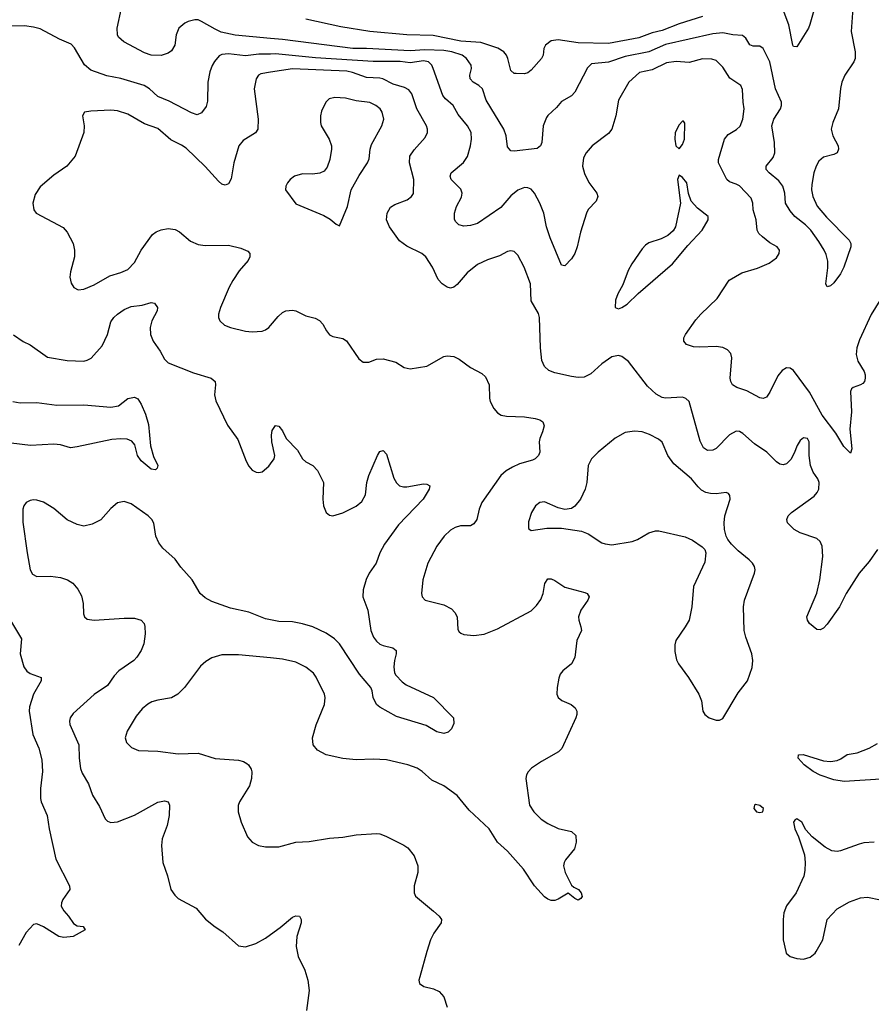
# Model space of a CAD drawing. Header units: inches. Extents: x 1308439 to 1441336, y 959892 to 1036309.
# Tile 85 of 167: x 1358508 to 1363574, y 1019686 to 1025541. Entities that reach past the tile are written whole.
import ezdxf

# ---------------------------------------------------------------- set-up
doc = ezdxf.new("R2010")
doc.units = ezdxf.units.IN
doc.header["$MEASUREMENT"] = 0
for name, color, linetype in [('B3052', 7, 'Continuous'), ('B3061', 7, 'Continuous'), ('B3062', 7, 'Continuous')]:
    doc.layers.add(name, color=color, linetype=linetype)

msp = doc.modelspace()

# ---------------------------------------------------------------- linework, layer by layer
at = {"layer": 'B3052', "color": 6}
for points, elevation in [([(1360000, 1025429.6), (1359790, 1025449.2), (1359707.1, 1025467.1), (1359670, 1025483.6), (1359590, 1025530.9), (1359570, 1025539.3), (1359550, 1025540.8), (1359510, 1025530.7), (1359490, 1025520.5), (1359454.8, 1025490), (1359438.5, 1025450), (1359430, 1025389.8), (1359410, 1025355.5), (1359390, 1025342.4), (1359350, 1025328.4), (1359290, 1025329.6), (1359250, 1025344.2), (1359127.3, 1025410), (1359096.3, 1025436.3), (1359089.9, 1025450), (1359086.6, 1025490), (1359114, 1025610)], 2500), ([(1360000, 1025336.8), (1359930, 1025336.6), (1359850, 1025326.3), (1359750, 1025337), (1359710, 1025333.8), (1359694.5, 1025325.5), (1359667.1, 1025292.9), (1359652, 1025268), (1359638.4, 1025230), (1359627.7, 1025170), (1359624, 1025056), (1359616.2, 1025023.8), (1359590, 1024986.7), (1359564.2, 1024975.8), (1359530, 1024986.2), (1359396.9, 1025056.9), (1359330, 1025084.5), (1359280.5, 1025130), (1359247.5, 1025150), (1359110, 1025190.5), (1359026.8, 1025206.8), (1358930, 1025240.1), (1358893, 1025273), (1358834.1, 1025374.1), (1358814.5, 1025394.5), (1358745.1, 1025425.1), (1358630, 1025486.7), (1358590, 1025497.1), (1358536.6, 1025503.4), (1358430, 1025502.8)], 2600), ([(1360000, 1025227.9), (1359941.7, 1025218.3), (1359927.5, 1025210), (1359914.2, 1025190), (1359902.9, 1025130), (1359926.6, 1024950), (1359924.9, 1024890), (1359911.2, 1024868.8), (1359837.4, 1024822.6), (1359812.1, 1024790), (1359781.5, 1024690), (1359765.4, 1024594.6), (1359750, 1024565), (1359730, 1024556.9), (1359710, 1024563.7), (1359690, 1024580.1), (1359610, 1024667.4), (1359497.3, 1024777.3), (1359470, 1024795.6), (1359406, 1024826), (1359330, 1024894.1), (1359250, 1024922.4), (1359150, 1024978.4), (1359090, 1024998.8), (1359050, 1025002.2), (1358930, 1024997), (1358894, 1024990), (1358881.8, 1024970), (1358891.1, 1024910), (1358888.7, 1024870), (1358837.9, 1024730), (1358787.3, 1024670), (1358710, 1024615.7), (1358630, 1024547.8), (1358599, 1024501), (1358585.3, 1024450), (1358590.9, 1024410.9), (1358605.5, 1024390), (1358765.3, 1024305.3), (1358790, 1024277.3), (1358825.7, 1024210), (1358834.4, 1024170), (1358833.5, 1024130), (1358810, 1024042.4), (1358806.3, 1024010), (1358814.5, 1023974.5), (1358830, 1023948.7), (1358855.5, 1023935.5), (1358890, 1023938.7), (1358950, 1023964.6), (1359043.1, 1024016.9), (1359110, 1024037.6), (1359150, 1024056.3), (1359190, 1024096.3), (1359230.9, 1024170), (1359297.3, 1024262.7), (1359320.4, 1024279.6), (1359350, 1024292.1), (1359390, 1024298.5), (1359432.4, 1024292.4), (1359458.5, 1024278.5), (1359524, 1024224), (1359570, 1024205.1), (1359610, 1024199), (1359750, 1024199.8), (1359822.6, 1024182.6), (1359864.3, 1024164.3), (1359876.6, 1024150), (1359877.5, 1024130), (1359867.5, 1024110), (1359812.4, 1024047.6), (1359775.5, 1023990), (1359753.7, 1023950), (1359702.4, 1023830), (1359690.8, 1023790), (1359690.1, 1023770), (1359697.4, 1023750), (1359725.1, 1023725.1), (1359761.1, 1023710), (1359850, 1023688.2), (1359890, 1023684.4), (1359950, 1023688.2), (1359970, 1023695.9), (1359990, 1023711.1), (1360000, 1023722.9)], 2700), ([(1358470, 1023667.2), (1358528.2, 1023628.2), (1358570, 1023607.3), (1358673.7, 1023533.7), (1358790, 1023513.9), (1358890, 1023511.3), (1358910, 1023515.7), (1358932.4, 1023527.6), (1358998.6, 1023601.4), (1359029.7, 1023670), (1359050, 1023743.8), (1359068.1, 1023770), (1359089.9, 1023790), (1359130, 1023818.4), (1359170, 1023835.5), (1359236.5, 1023843.5), (1359290, 1023859.3), (1359310, 1023854.8), (1359326.9, 1023830), (1359325.2, 1023810), (1359293.1, 1023750), (1359283.2, 1023710), (1359285.3, 1023670), (1359300.7, 1023630), (1359342.9, 1023570), (1359370, 1023521.5), (1359390, 1023501.4), (1359541.4, 1023441.4), (1359646.3, 1023410), (1359670, 1023390.1), (1359672.7, 1023370), (1359665.6, 1023310), (1359674.9, 1023274.9), (1359744.5, 1023130), (1359805, 1023045), (1359855.6, 1022915.6), (1359870, 1022886.4), (1359890, 1022861.9), (1359914, 1022850), (1359930, 1022847.8), (1359950, 1022852.5), (1359990, 1022886.6), (1360000, 1022900.4)], 2600), ([(1358466, 1023270), (1358510, 1023262.4), (1358610, 1023264.9), (1358729, 1023249), (1358890, 1023250.9), (1359050, 1023236.5), (1359094.7, 1023245.3), (1359150, 1023289.3), (1359190, 1023295.9), (1359210, 1023286.7), (1359230, 1023254.4), (1359255.4, 1023195.4), (1359273.5, 1023133.5), (1359286.6, 1023006.6), (1359303.8, 1022943.8), (1359328.5, 1022890), (1359326.2, 1022873.8), (1359316.2, 1022863.8), (1359290, 1022867.4), (1359230, 1022918.6), (1359208, 1022950), (1359193.2, 1023013.2), (1359175, 1023035), (1359146.2, 1023046.2), (1359110, 1023049.4), (1359055.4, 1023044.6), (1358850, 1023000.4), (1358810, 1022995.8), (1358750, 1023012.3), (1358710, 1023017.3), (1358571.4, 1023008.6), (1358390, 1023031.1)], 2500), ([(1360000, 1021972.6), (1359970, 1021979.1), (1359870, 1022017.2), (1359761.9, 1022041.9), (1359650, 1022081.7), (1359610, 1022102.8), (1359581.9, 1022130), (1359534.1, 1022210), (1359466.3, 1022286.3), (1359432.6, 1022332.6), (1359359.2, 1022399.2), (1359334.5, 1022430), (1359318.3, 1022470), (1359306.4, 1022546.4), (1359293.9, 1022570), (1359272.8, 1022590), (1359170, 1022661.4), (1359130, 1022676.3), (1359090, 1022667.6), (1359050, 1022635.4), (1358990, 1022566.9), (1358939.6, 1022540.4), (1358890, 1022530.3), (1358850, 1022538.6), (1358790, 1022566.2), (1358710, 1022633.7), (1358650, 1022671.2), (1358610, 1022683.9), (1358590, 1022685.2), (1358570, 1022681.6), (1358547.1, 1022670), (1358531.8, 1022650), (1358525.5, 1022630), (1358526.8, 1022553.2), (1358551.7, 1022370), (1358570.1, 1022270), (1358583.5, 1022243.5), (1358610.1, 1022230.1), (1358690, 1022231.9), (1358750, 1022224.3), (1358791.3, 1022211.3), (1358823.7, 1022190), (1358854.5, 1022154.5), (1358875.1, 1022115.1), (1358885.1, 1022070), (1358887.3, 1022007.3), (1358892.5, 1021990), (1358910, 1021975.5), (1358949.8, 1021969.8), (1359130, 1021982.3), (1359190, 1021981.6), (1359231.1, 1021970), (1359247.4, 1021950), (1359252.7, 1021932.7), (1359254.4, 1021890), (1359247.1, 1021830), (1359230.1, 1021790), (1359203.9, 1021750), (1359186.2, 1021730), (1359098.3, 1021670), (1359070, 1021639.5), (1359030, 1021582.7), (1358951, 1021529), (1358825.4, 1021414.6), (1358807.6, 1021390), (1358803.2, 1021370), (1358805.7, 1021350), (1358858.7, 1021230), (1358860.5, 1021150), (1358868.5, 1021088.5), (1358879.9, 1021059.9), (1358917.1, 1020997.1), (1358939.9, 1020930), (1358982.6, 1020862.6), (1359015.3, 1020790), (1359030, 1020774.6), (1359050, 1020767.7), (1359090, 1020771.9), (1359190, 1020811.6), (1359330, 1020888.2), (1359370, 1020896), (1359390.4, 1020890.4), (1359399.3, 1020870), (1359396.8, 1020810), (1359384.7, 1020750), (1359356, 1020670), (1359352, 1020630), (1359359.9, 1020530), (1359386.8, 1020450), (1359405.9, 1020370), (1359430, 1020334.5), (1359450, 1020316.3), (1359558.4, 1020258.4), (1359612.6, 1020192.6), (1359670, 1020146.4), (1359716.7, 1020116.7), (1359810, 1020033.2), (1359850, 1020028), (1359912.6, 1020047.4), (1359970, 1020079.3), (1360000, 1020100.9)], 2600), ([(1358459.5, 1021959.5), (1358518.7, 1021858.7), (1358511.3, 1021770), (1358533.1, 1021693.1), (1358550, 1021667.2), (1358570, 1021653.7), (1358634.7, 1021630), (1358635.7, 1021610), (1358589.8, 1021530.2), (1358565.7, 1021454.3), (1358564.2, 1021430), (1358586.5, 1021290), (1358622.3, 1021210), (1358639.7, 1021139.7), (1358643.5, 1021070), (1358631.1, 1020970), (1358631.9, 1020910), (1358636.4, 1020890), (1358671.6, 1020810), (1358683.3, 1020730), (1358723.1, 1020550), (1358804.8, 1020390), (1358805.8, 1020370), (1358765.2, 1020310), (1358755.8, 1020290), (1358754.9, 1020270), (1358770, 1020241.3), (1358798.7, 1020210), (1358827.3, 1020167.3), (1358850, 1020152.7), (1358884.7, 1020150), (1358897.3, 1020130), (1358826, 1020090), (1358770, 1020084), (1358741.1, 1020090), (1358650, 1020147.2), (1358610, 1020164.3), (1358590, 1020160.2), (1358546.3, 1020113.7), (1358503.2, 1020036.8)], 2500), ([(1360000, 1021745.6), (1359810, 1021764.9), (1359710, 1021763.5), (1359650, 1021746.3), (1359614.8, 1021725.2), (1359583.1, 1021696.9), (1359487.3, 1021570), (1359447.6, 1021530), (1359410, 1021508.4), (1359330, 1021495.6), (1359294.6, 1021485.4), (1359269, 1021471), (1359236.9, 1021443.1), (1359201, 1021399), (1359146.3, 1021310), (1359135.1, 1021270), (1359142.6, 1021242.6), (1359172.7, 1021212.7), (1359214.6, 1021194.6), (1359330, 1021191.4), (1359450, 1021175.6), (1359570, 1021179.6), (1359670, 1021148.7), (1359810, 1021137.8), (1359838.2, 1021130), (1359858.6, 1021118.6), (1359869.7, 1021109.7), (1359885.1, 1021085.1), (1359889.1, 1021069.1), (1359886.6, 1021030), (1359873.7, 1020986.3), (1359815.7, 1020890), (1359807.7, 1020867.7), (1359808.1, 1020830), (1359825.7, 1020770), (1359863.1, 1020683.1), (1359890.6, 1020650.6), (1359928.5, 1020630), (1359970, 1020621.9), (1360000, 1020622)], 2700)]:
    msp.add_lwpolyline(points, dxfattribs=dict(at, elevation=elevation))
at = {"layer": 'B3061', "color": 6}
for points, elevation in [([(1360158, 1020000), (1360164.3, 1019970), (1360203.4, 1019890), (1360222.5, 1019830), (1360228.7, 1019768.7), (1360214, 1019650)], 2600), ([(1360930.5, 1020000), (1360887, 1019850), (1360882.8, 1019830), (1360885.4, 1019810), (1360912, 1019792), (1360970, 1019778.5), (1361002.9, 1019762.9), (1361030.1, 1019730), (1361050.1, 1019670.1)], 2700), ([(1363064.9, 1020000), (1363067.2, 1019990), (1363090, 1019970.3), (1363130, 1019958.8), (1363170, 1019954.7), (1363210, 1019966.4), (1363239.2, 1019990), (1363244.9, 1020000)], 2800)]:
    msp.add_lwpolyline(points, dxfattribs=dict(at, elevation=elevation))
at = {"layer": 'B3062', "color": 6}
for points, elevation in [([(1363464.6, 1025610), (1363452.9, 1025470), (1363477, 1025350), (1363476.7, 1025310), (1363469.6, 1025290), (1363416.4, 1025210), (1363397.7, 1025170), (1363389.3, 1025130.7), (1363378.3, 1025010), (1363344.2, 1024930), (1363334.7, 1024890), (1363344.6, 1024850), (1363376.7, 1024790), (1363378.7, 1024770), (1363370, 1024748.9), (1363350, 1024738.6), (1363290, 1024723.4), (1363261.1, 1024698.9), (1363244.8, 1024670), (1363231.1, 1024630), (1363219.3, 1024560.7), (1363218.6, 1024530), (1363225.1, 1024490), (1363251.7, 1024431.7), (1363306.6, 1024366.6), (1363442.3, 1024230), (1363452.5, 1024210), (1363452.5, 1024190), (1363410.8, 1024070), (1363390, 1024028.8), (1363350, 1023977), (1363330, 1023957.8), (1363310, 1023952), (1363303.7, 1023970), (1363315.3, 1024064.7), (1363315, 1024105), (1363304.7, 1024144.7), (1363292.9, 1024170), (1363262.2, 1024222.2), (1363213.2, 1024290), (1363181.2, 1024321.2), (1363118, 1024370), (1363090, 1024404.4), (1363062.5, 1024450), (1363060, 1024510), (1363047.6, 1024550), (1363023.3, 1024583.3), (1362966.2, 1024630), (1362948.2, 1024650), (1362947.1, 1024670), (1362990, 1024722), (1362999.9, 1024750), (1362998.5, 1024810), (1362982.4, 1024910), (1362993.4, 1024950), (1363033, 1025010), (1363040.1, 1025030), (1363040, 1025050), (1363004.2, 1025130), (1362970, 1025290), (1362930, 1025369.9), (1362910, 1025382.5), (1362870, 1025382.6), (1362850.4, 1025390.4), (1362827.9, 1025430), (1362807.8, 1025447.8), (1362750, 1025450.6), (1362690, 1025463.4), (1362630, 1025457), (1362350, 1025393.5), (1362250, 1025349.6), (1362110, 1025321.9), (1362010, 1025288.7), (1361910, 1025277.4), (1361885.7, 1025254.3), (1361810, 1025109.4), (1361790, 1025088.4), (1361730, 1025055.1), (1361701.1, 1025018.9), (1361650, 1024971.6), (1361641.6, 1024958.4), (1361622.1, 1024910), (1361613.9, 1024810), (1361606.2, 1024790), (1361585.2, 1024774.8), (1361450, 1024759.2), (1361430, 1024761.6), (1361410, 1024784.5), (1361400.5, 1024850), (1361387.5, 1024890), (1361281.8, 1025061.8), (1361260.4, 1025130), (1361238.9, 1025150), (1361205.7, 1025170), (1361187.5, 1025190), (1361184.8, 1025210), (1361194.3, 1025250), (1361192.3, 1025270), (1361165.6, 1025310), (1361139.5, 1025330), (1361078.7, 1025350), (1361030, 1025358.3), (1360917.5, 1025362.5), (1360830, 1025354.8), (1360570.2, 1025370.2), (1360490, 1025369.7), (1360070, 1025423.1), (1360000, 1025429.6)], 2500), ([(1362570, 1025559), (1362430, 1025515.5), (1362330, 1025476.6), (1362270, 1025463), (1362190, 1025433.7), (1362010, 1025398.8), (1361830, 1025402.7), (1361710, 1025420.2), (1361670, 1025415.4), (1361635, 1025390), (1361624.7, 1025370), (1361621.4, 1025330), (1361611.2, 1025310), (1361550, 1025240.5), (1361530, 1025224.9), (1361510, 1025218.8), (1361460.5, 1025220.5), (1361450, 1025221.2), (1361430, 1025239.4), (1361411.7, 1025310), (1361403.8, 1025330), (1361388.3, 1025350), (1361352, 1025372), (1361250, 1025405.2), (1361132.4, 1025412.4), (1360966.3, 1025446.3), (1360810, 1025451.7), (1360590, 1025470.6), (1360417.5, 1025497.5), (1360210, 1025543.6)], 2400), ([(1363235.1, 1025610), (1363208.4, 1025511.6), (1363200.1, 1025490), (1363130, 1025379), (1363110, 1025381.3), (1363106.6, 1025390), (1363083.6, 1025510), (1363050, 1025599.4)], 2400), ([(1363650, 1023913.7), (1363572.8, 1023787.2), (1363503.6, 1023636.4), (1363486.8, 1023590), (1363484.1, 1023550), (1363493.8, 1023510), (1363530.4, 1023450), (1363537.2, 1023430), (1363537.6, 1023410), (1363532.8, 1023390), (1363522.5, 1023377.4), (1363510, 1023369), (1363465.5, 1023354.5), (1363454.9, 1023345.1), (1363449.1, 1023330.9), (1363454.9, 1023210), (1363445.9, 1023105.9), (1363457.5, 1022990), (1363450, 1022963.5), (1363410, 1023003.1), (1363362.5, 1023082.5), (1363281.2, 1023190), (1363206.2, 1023326.2), (1363110, 1023455.4), (1363090, 1023468.4), (1363070, 1023469.9), (1363044.2, 1023455.8), (1363016.8, 1023423.2), (1362970, 1023326.4), (1362950, 1023295.5), (1362930, 1023288), (1362910, 1023291.7), (1362833.6, 1023333.6), (1362774.3, 1023354.3), (1362748.4, 1023370), (1362737.6, 1023390), (1362734.6, 1023410), (1362743.9, 1023530), (1362737, 1023557), (1362718.1, 1023578.1), (1362690, 1023592), (1362650, 1023598.5), (1362553.1, 1023593.1), (1362515.8, 1023595.8), (1362474.2, 1023610), (1362458.6, 1023630), (1362459.2, 1023650), (1362468.1, 1023670), (1362530, 1023756), (1362558.9, 1023790), (1362656.6, 1023883.4), (1362727.7, 1023992.3), (1362803.6, 1024036.4), (1362896.8, 1024063.2), (1362966, 1024094), (1363010, 1024124.8), (1363025.6, 1024150), (1363027.5, 1024170), (1363013.2, 1024190), (1362970, 1024214.5), (1362925.8, 1024250), (1362905.4, 1024270), (1362894.5, 1024290), (1362889.1, 1024350), (1362870.9, 1024410), (1362868.1, 1024450), (1362858.8, 1024478.8), (1362790, 1024552), (1362770, 1024563.8), (1362730, 1024577.1), (1362714.6, 1024590), (1362663.9, 1024690), (1362663.6, 1024710), (1362700.8, 1024830), (1362722, 1024858), (1362772.4, 1024887.6), (1362792.9, 1024907.1), (1362809.8, 1024950.2), (1362817.8, 1025010), (1362810.6, 1025050.6), (1362806.5, 1025126.5), (1362797.2, 1025150), (1362732.9, 1025192.9), (1362690, 1025258.8), (1362650, 1025298.1), (1362625.8, 1025305.8), (1362570, 1025309), (1362490, 1025285.5), (1362412.6, 1025292.6), (1362355.8, 1025284.2), (1362270, 1025242.9), (1362194, 1025226), (1362131.5, 1025170), (1362070, 1025061.5), (1362054.3, 1024970), (1362030.3, 1024889.7), (1362010, 1024864.6), (1361912.4, 1024790), (1361877.2, 1024750), (1361860.7, 1024719.3), (1361856.1, 1024670), (1361866.7, 1024626.7), (1361892.3, 1024572.3), (1361941.3, 1024510), (1361946.1, 1024490), (1361937.4, 1024462.6), (1361890, 1024411.5), (1361878.4, 1024390), (1361842.9, 1024277.1), (1361824.7, 1024190), (1361810.3, 1024150), (1361790, 1024119.4), (1361750, 1024076.8), (1361730, 1024082), (1361662.8, 1024242.8), (1361641.3, 1024310), (1361624.7, 1024390), (1361601.9, 1024450), (1361570, 1024509.9), (1361550, 1024532.5), (1361530, 1024541.9), (1361510, 1024542.9), (1361470, 1024527.9), (1361430, 1024493.2), (1361370, 1024425.1), (1361230, 1024329.7), (1361190, 1024318), (1361150, 1024312.5), (1361120.6, 1024320.6), (1361100.3, 1024340.3), (1361094.2, 1024354.2), (1361094, 1024390), (1361107, 1024430), (1361135.1, 1024484.9), (1361140.3, 1024510), (1361132.6, 1024532.6), (1361075.1, 1024590), (1361068, 1024610), (1361074, 1024630), (1361148.4, 1024691.6), (1361172.4, 1024727.6), (1361190, 1024790.3), (1361194.5, 1024830), (1361192.4, 1024870), (1361171, 1024910), (1361116.2, 1024976.2), (1361086.3, 1025030), (1361040.4, 1025070), (1361024, 1025090), (1360968, 1025250), (1360958.7, 1025270), (1360939.7, 1025290), (1360910, 1025296.2), (1360830, 1025284), (1360770, 1025292.8), (1360610, 1025291.9), (1360266.3, 1025313.7), (1360030, 1025336.9), (1360000, 1025336.8)], 2600), ([(1363610.1, 1022390), (1363560.3, 1022319.7), (1363500.6, 1022250), (1363423.5, 1022130), (1363383.7, 1022050), (1363310, 1021946.5), (1363290, 1021923.9), (1363270, 1021912.5), (1363250, 1021915), (1363206.8, 1021950), (1363193.7, 1021970), (1363190.8, 1021990), (1363249, 1022131), (1363268.2, 1022210), (1363285.2, 1022350), (1363280.3, 1022410), (1363270, 1022437.5), (1363250, 1022456.3), (1363150, 1022489.6), (1363114.6, 1022510), (1363075.4, 1022550), (1363071.5, 1022570), (1363079.6, 1022590), (1363098, 1022610), (1363232.9, 1022707.1), (1363252.1, 1022730), (1363261.4, 1022750), (1363263.9, 1022790), (1363255.2, 1022810), (1363227.2, 1022850), (1363212, 1022890), (1363203.4, 1022950), (1363204.7, 1023030), (1363193.2, 1023050), (1363170, 1023053.8), (1363150, 1023038.8), (1363132.5, 1023010), (1363115.6, 1022964.4), (1363094.7, 1022925.3), (1363070, 1022900.2), (1363050, 1022894.4), (1363030, 1022898.9), (1363010, 1022911.5), (1362952.3, 1022970), (1362878.3, 1023018.3), (1362810, 1023081.1), (1362790, 1023092.7), (1362770, 1023094.2), (1362730, 1023073.3), (1362650, 1022990.5), (1362630, 1022980.7), (1362599.6, 1022979.6), (1362575.2, 1022995.2), (1362555.4, 1023035.4), (1362490, 1023270.8), (1362470, 1023289.2), (1362450, 1023296.3), (1362350, 1023291.2), (1362330, 1023295.4), (1362294.4, 1023314.4), (1362241.7, 1023361.7), (1362130, 1023507.9), (1362090, 1023538.8), (1362070, 1023544.2), (1362030, 1023535.4), (1361970, 1023494.4), (1361905.1, 1023434.9), (1361864.5, 1023415.5), (1361830, 1023412.6), (1361790, 1023418.4), (1361690, 1023440.8), (1361655, 1023455), (1361630, 1023478.7), (1361614.4, 1023514.4), (1361606, 1023590), (1361600.1, 1023770), (1361593.3, 1023793.3), (1361550.4, 1023870), (1361546.3, 1023970), (1361508.4, 1024070), (1361470, 1024140.6), (1361450, 1024162.8), (1361430, 1024167.3), (1361410, 1024161.8), (1361362.8, 1024137.2), (1361290, 1024112.8), (1361230, 1024085.8), (1361170, 1024035.8), (1361110, 1023966.9), (1361090, 1023949.9), (1361070, 1023944.7), (1361050, 1023949.5), (1361019.9, 1023970), (1360996.1, 1023996.1), (1360962.4, 1024070), (1360924, 1024130), (1360899.4, 1024150), (1360810, 1024194.9), (1360766.6, 1024226.6), (1360707.1, 1024310), (1360689.1, 1024350), (1360693.2, 1024390), (1360714.3, 1024425.7), (1360738.3, 1024441.7), (1360812.6, 1024470), (1360839.3, 1024490), (1360850, 1024508.1), (1360853.1, 1024590), (1360827.1, 1024690), (1360829.2, 1024730), (1360853.4, 1024766.6), (1360919.5, 1024840.5), (1360934.3, 1024870), (1360934.1, 1024890), (1360927.5, 1024910), (1360869.2, 1025010), (1360840, 1025100), (1360823.2, 1025123.2), (1360796.9, 1025136.9), (1360730, 1025156.5), (1360668.7, 1025188.7), (1360650, 1025193.9), (1360570, 1025197.6), (1360487.6, 1025227.6), (1360454, 1025234.1), (1360130, 1025249.2), (1360000, 1025227.9)], 2700), ([(1360000, 1023722.9), (1360044.5, 1023775.5), (1360070, 1023799), (1360090, 1023810.3), (1360130, 1023814.2), (1360150, 1023809), (1360210, 1023779.9), (1360265.5, 1023765.5), (1360291.9, 1023751.9), (1360310.8, 1023730), (1360332.2, 1023690), (1360350, 1023667.3), (1360370, 1023656.8), (1360430, 1023645), (1360450.9, 1023630.9), (1360524.9, 1023524.9), (1360550, 1023505.2), (1360584.4, 1023504.4), (1360630, 1023522.5), (1360670, 1023525.2), (1360745.5, 1023505.5), (1360793.8, 1023473.8), (1360830, 1023463.9), (1360930, 1023481.3), (1361030, 1023537.5), (1361050, 1023543), (1361090, 1023539.1), (1361122.2, 1023522.2), (1361190, 1023472), (1361257.5, 1023437.5), (1361278, 1023418), (1361299.6, 1023370), (1361301.9, 1023290), (1361306.4, 1023270), (1361327.4, 1023230), (1361350, 1023203.5), (1361372.7, 1023190), (1361403.1, 1023183.1), (1361510, 1023179.2), (1361574, 1023170), (1361601.3, 1023161.3), (1361618.7, 1023150), (1361626.6, 1023126.6), (1361617.8, 1023090), (1361601.6, 1023050), (1361598, 1023030), (1361602.1, 1022970), (1361593.6, 1022950), (1361574.3, 1022930), (1361558.7, 1022921.3), (1361480.7, 1022899.3), (1361438.8, 1022881.2), (1361401.8, 1022858.2), (1361370.2, 1022829.8), (1361256.6, 1022670), (1361240, 1022630), (1361226.7, 1022570), (1361210, 1022542.4), (1361188.6, 1022531.4), (1361130, 1022530.5), (1361097.9, 1022522.1), (1361070, 1022506.1), (1361032.2, 1022470), (1360989.1, 1022410), (1360935.5, 1022310), (1360905.5, 1022210), (1360897.4, 1022130), (1360901.4, 1022110), (1360920.6, 1022090), (1361030, 1022061.2), (1361077.1, 1022037.1), (1361096.6, 1022016.6), (1361110.1, 1021990), (1361114.7, 1021914.7), (1361121.9, 1021901.9), (1361132.3, 1021892.3), (1361150, 1021886.1), (1361210, 1021879.7), (1361270, 1021887.2), (1361350, 1021918.1), (1361550, 1022025.1), (1361582.5, 1022057.5), (1361606.7, 1022093.3), (1361620.7, 1022130), (1361630.9, 1022189.1), (1361650, 1022215.7), (1361670, 1022215.5), (1361690, 1022206.1), (1361750, 1022165.9), (1361870, 1022135.5), (1361883.2, 1022130), (1361890, 1022119.5), (1361894.4, 1022110), (1361886.9, 1022090), (1361846.1, 1022030), (1361832.4, 1021990), (1361833.3, 1021970), (1361846.6, 1021930), (1361848.6, 1021910), (1361822.1, 1021850), (1361810.9, 1021749.1), (1361790, 1021709.9), (1361738.8, 1021670), (1361723.2, 1021650), (1361714.3, 1021625.7), (1361704.6, 1021570), (1361703.7, 1021530), (1361711.2, 1021510), (1361732.6, 1021492.6), (1361788.3, 1021468.3), (1361812.6, 1021450), (1361821.9, 1021430), (1361822, 1021410), (1361816.1, 1021390), (1361732.5, 1021207.5), (1361712.1, 1021187.9), (1361610.9, 1021130), (1361552.3, 1021090), (1361532, 1021068), (1361522.7, 1021050), (1361519.1, 1021030), (1361540.6, 1020870), (1361565.5, 1020830), (1361610, 1020787.9), (1361650, 1020760.7), (1361710, 1020731.9), (1361790, 1020714.8), (1361815.8, 1020690), (1361817.7, 1020650), (1361807, 1020610), (1361755.3, 1020544.7), (1361746.3, 1020530), (1361741.7, 1020510), (1361752.1, 1020470), (1361790, 1020395.8), (1361803, 1020383), (1361831.3, 1020370), (1361848, 1020350), (1361852.7, 1020327.3), (1361845.2, 1020314.7), (1361830, 1020306.6), (1361810, 1020314.7), (1361770, 1020347.1), (1361710, 1020311.7), (1361690, 1020304.3), (1361670, 1020303.6), (1361650, 1020311.1), (1361630, 1020326), (1361570, 1020391.9), (1361504.3, 1020490), (1361410, 1020596.6), (1361349.9, 1020650), (1361300.8, 1020730), (1361181.1, 1020841.1), (1361110, 1020928), (1361030, 1020986), (1360958.8, 1021018.8), (1360902.3, 1021070), (1360871.3, 1021090), (1360816, 1021110), (1360690, 1021139.8), (1360610, 1021143.8), (1360510, 1021140.6), (1360430, 1021147.6), (1360330, 1021169.3), (1360278.5, 1021198.5), (1360254.3, 1021230), (1360249.4, 1021270), (1360271, 1021349), (1360321.4, 1021470), (1360325.6, 1021510), (1360321.5, 1021530), (1360271.6, 1021631.6), (1360254.8, 1021654.8), (1360210, 1021691.2), (1360150, 1021719.8), (1360070, 1021738.4), (1360000, 1021745.6)], 2700), ([(1360000, 1022900.4), (1360021.5, 1022930), (1360024.4, 1022950), (1360007.3, 1023030), (1360005.7, 1023070), (1360010, 1023098), (1360030, 1023127.2), (1360050, 1023124.2), (1360070, 1023097.2), (1360092.4, 1023050), (1360160.5, 1022980.5), (1360190, 1022929.5), (1360210, 1022912.4), (1360251.1, 1022890), (1360279.8, 1022859.8), (1360313.9, 1022790), (1360310.9, 1022690.9), (1360315.4, 1022650), (1360330.9, 1022610.9), (1360350, 1022595.8), (1360371.1, 1022591.1), (1360430, 1022608.3), (1360510, 1022648.1), (1360543.4, 1022676.6), (1360564.5, 1022715.5), (1360573.5, 1022790), (1360583.8, 1022830), (1360635.6, 1022950), (1360650, 1022972.4), (1360670, 1022979.2), (1360690, 1022957), (1360734.2, 1022814.2), (1360750, 1022786.7), (1360767.5, 1022770), (1360790, 1022762.7), (1360810, 1022763), (1360910, 1022782), (1360930, 1022779.2), (1360947.7, 1022770), (1360943.5, 1022750), (1360907.3, 1022690), (1360761.7, 1022538.3), (1360677.9, 1022422.1), (1360650.4, 1022370), (1360628.5, 1022310), (1360586.4, 1022250), (1360567.8, 1022212.2), (1360551, 1022150), (1360549.3, 1022110), (1360579.2, 1022030), (1360597.2, 1021910), (1360612.1, 1021870), (1360630, 1021844.8), (1360650, 1021828.1), (1360670, 1021819.2), (1360726.4, 1021806.4), (1360746.2, 1021790), (1360747.2, 1021770), (1360736.9, 1021730), (1360733.9, 1021693.9), (1360737.6, 1021657.6), (1360744.4, 1021644.4), (1360782.9, 1021602.9), (1360806.2, 1021586.2), (1360970, 1021510.2), (1361089.1, 1021390), (1361090, 1021355.3), (1361076.4, 1021323.6), (1361056.2, 1021303.8), (1361030, 1021295.8), (1360990, 1021305.9), (1360924.9, 1021344.9), (1360750, 1021398.7), (1360650, 1021454), (1360630, 1021469.9), (1360610.3, 1021510), (1360604.7, 1021550), (1360595.7, 1021570), (1360529.3, 1021650), (1360410, 1021829.1), (1360379.5, 1021859.5), (1360330, 1021893.1), (1360251.2, 1021931.2), (1360190, 1021949.1), (1360130, 1021961.1), (1360050, 1021961.7), (1360000, 1021972.6)], 2600), ([(1363630, 1021026), (1363412, 1021012), (1363350, 1021020.4), (1363270, 1021049), (1363227.5, 1021070), (1363173.8, 1021110), (1363139.1, 1021150), (1363140.5, 1021170), (1363167.9, 1021172.1), (1363290, 1021134.9), (1363330, 1021130.5), (1363370, 1021136.2), (1363393.2, 1021146.8), (1363430, 1021172.6), (1363490, 1021181.9), (1363560.3, 1021210), (1363610, 1021237.1)], 2700), ([(1363590, 1020651.2), (1363530, 1020646.4), (1363500.4, 1020639.6), (1363390, 1020598.6), (1363370, 1020595.7), (1363339, 1020599), (1363300, 1020620), (1363222.5, 1020682.5), (1363183.3, 1020723.3), (1363161.2, 1020770), (1363130, 1020788.7), (1363118, 1020782), (1363111.3, 1020768.7), (1363119.1, 1020730), (1363141.3, 1020681.3), (1363175.6, 1020575.6), (1363180.2, 1020530), (1363178, 1020482), (1363171.9, 1020448.1), (1363126, 1020350), (1363070, 1020271.3), (1363053.4, 1020230), (1363048.3, 1020191.7), (1363048.4, 1020070), (1363064.9, 1020000)], 2800), ([(1360000, 1020622), (1360050, 1020622.1), (1360150, 1020650.1), (1360230, 1020655.3), (1360350, 1020674.2), (1360430, 1020679.6), (1360510, 1020694.1), (1360630, 1020703), (1360650, 1020700.3), (1360686.5, 1020686.5), (1360792.7, 1020632.7), (1360815.9, 1020615.9), (1360853.9, 1020570), (1360875.4, 1020510), (1360876.6, 1020470), (1360854, 1020390), (1360854, 1020350), (1360862, 1020330), (1360970, 1020241), (1361002.9, 1020210), (1361016.8, 1020190), (1361014.8, 1020170), (1360971.8, 1020110), (1360950.8, 1020070), (1360930.5, 1020000)], 2700), ([(1363244.9, 1020000), (1363285.1, 1020070), (1363310, 1020190.6), (1363370, 1020253.4), (1363444.2, 1020295.8), (1363510, 1020319.8), (1363550, 1020323.2), (1363628.5, 1020308.5)], 2800), ([(1360000, 1020100.9), (1360057.6, 1020142.4), (1360130, 1020205), (1360150, 1020213.1), (1360171.8, 1020210), (1360182.2, 1020190), (1360181.2, 1020170), (1360156, 1020090), (1360151.6, 1020030), (1360158, 1020000)], 2600)]:
    msp.add_lwpolyline(points, dxfattribs=dict(at, elevation=elevation))
for points, elevation in [([(1360381.4, 1025078.6), (1360348.8, 1025071.2), (1360328.6, 1025051.4), (1360303.2, 1024996.8), (1360297.2, 1024970), (1360296.4, 1024930), (1360300.8, 1024910), (1360348.5, 1024830), (1360362.9, 1024790), (1360363.3, 1024770), (1360351.6, 1024710), (1360336.9, 1024663.1), (1360319.2, 1024640.8), (1360292.4, 1024627.6), (1360250, 1024621.8), (1360190, 1024624.5), (1360141.8, 1024610), (1360116.6, 1024590), (1360101.1, 1024570), (1360091.5, 1024550), (1360089.5, 1024530), (1360150, 1024445.5), (1360316.7, 1024376.7), (1360355.5, 1024355.5), (1360390, 1024326), (1360410, 1024314.9), (1360457.6, 1024430), (1360478.5, 1024530), (1360526.2, 1024613.8), (1360576.8, 1024690), (1360586.3, 1024713.7), (1360592.6, 1024770), (1360600.5, 1024799.5), (1360662.5, 1024910), (1360674.1, 1024950), (1360664.6, 1024990), (1360651.2, 1025010), (1360626.4, 1025030), (1360590, 1025048.2), (1360510, 1025058.1), (1360446.1, 1025073.9)], 2800), ([(1362450, 1024937.6), (1362430, 1024915.8), (1362407.4, 1024870), (1362404.8, 1024830), (1362410, 1024790.8), (1362430, 1024772.2), (1362450, 1024797.8), (1362461.3, 1024830), (1362465.1, 1024925.1), (1362456.9, 1024936.9)], 2700), ([(1362430, 1024616.2), (1362421.3, 1024590), (1362437.5, 1024450), (1362408.5, 1024310), (1362393.9, 1024286.1), (1362362.2, 1024257.8), (1362323, 1024237), (1362250, 1024214.3), (1362230, 1024200.3), (1362210, 1024179.2), (1362148.3, 1024090), (1362126.5, 1024050), (1362095.9, 1023964.1), (1362065.5, 1023910), (1362052.5, 1023872.5), (1362050.8, 1023830), (1362070, 1023822.6), (1362090, 1023829.3), (1362120.4, 1023850), (1362186.9, 1023913.2), (1362390, 1024088.8), (1362481.7, 1024198.3), (1362567.2, 1024290), (1362603.7, 1024350), (1362602.2, 1024370), (1362539.4, 1024419.4), (1362501.2, 1024461.2), (1362486.8, 1024506.8), (1362475.2, 1024570), (1362450, 1024602.2)], 2700), ([(1362165.8, 1023094.2), (1362110, 1023085.4), (1362050, 1023051.9), (1361949, 1022970), (1361910, 1022929.9), (1361889, 1022890), (1361881.9, 1022790), (1361872.1, 1022750), (1361844.1, 1022690), (1361810.9, 1022649.1), (1361790, 1022634.9), (1361750, 1022629.4), (1361710, 1022639), (1361630, 1022673.8), (1361601.3, 1022670), (1361575.8, 1022650), (1361552.2, 1022610), (1361535.2, 1022555.2), (1361535.1, 1022515.1), (1361550, 1022503.5), (1361643.2, 1022516.8), (1361730, 1022517.2), (1361850, 1022498.7), (1361890, 1022484.5), (1361971.2, 1022431.2), (1361990, 1022423.4), (1362030, 1022419.1), (1362150, 1022437.3), (1362182.8, 1022450), (1362250.7, 1022490), (1362290, 1022501.8), (1362310, 1022502), (1362465.6, 1022465.6), (1362510, 1022445.9), (1362567.1, 1022407.1), (1362582.5, 1022390), (1362589.5, 1022370), (1362584.1, 1022315.9), (1362515.5, 1022170), (1362506.8, 1022050), (1362489.4, 1021970), (1362467.1, 1021930), (1362410.2, 1021850), (1362404.4, 1021824.4), (1362404.4, 1021784.4), (1362414.7, 1021734.7), (1362427.2, 1021710), (1362486.4, 1021630), (1362547.2, 1021530), (1362562.8, 1021490), (1362572, 1021430), (1362582.4, 1021410), (1362609.2, 1021389.2), (1362650, 1021376.5), (1362670, 1021375.3), (1362690, 1021386.4), (1362781.2, 1021538.8), (1362837.1, 1021610), (1362865.3, 1021690), (1362868.9, 1021730), (1362863.2, 1021770), (1362827.7, 1021870), (1362818, 1021910), (1362813.5, 1022050), (1362819, 1022090), (1362878.6, 1022250), (1362882.3, 1022270), (1362879.4, 1022290), (1362867.7, 1022310), (1362847.2, 1022330), (1362782.5, 1022382.5), (1362742.4, 1022422.4), (1362720.2, 1022450), (1362710.3, 1022470.3), (1362700.4, 1022510), (1362698.1, 1022550), (1362703, 1022590), (1362733.6, 1022690), (1362732.7, 1022712.7), (1362724.4, 1022724.4), (1362710, 1022730.5), (1362650, 1022722.1), (1362617, 1022723), (1362590, 1022729), (1362563.4, 1022743.4), (1362542.6, 1022762.6), (1362504.9, 1022810), (1362399.8, 1022899.8), (1362362.5, 1022950), (1362330, 1023027.9), (1362306.9, 1023046.9), (1362254.2, 1023074.2), (1362210, 1023089.6)], 2800), ([(1362885.2, 1020874.8), (1362878, 1020870), (1362874.8, 1020850), (1362890, 1020831), (1362910, 1020826.4), (1362929, 1020831), (1362932.7, 1020850), (1362910, 1020869.2)], 2800)]:
    msp.add_lwpolyline(points, close=True, dxfattribs=dict(at, elevation=elevation))

doc.saveas('drawing.dxf')
